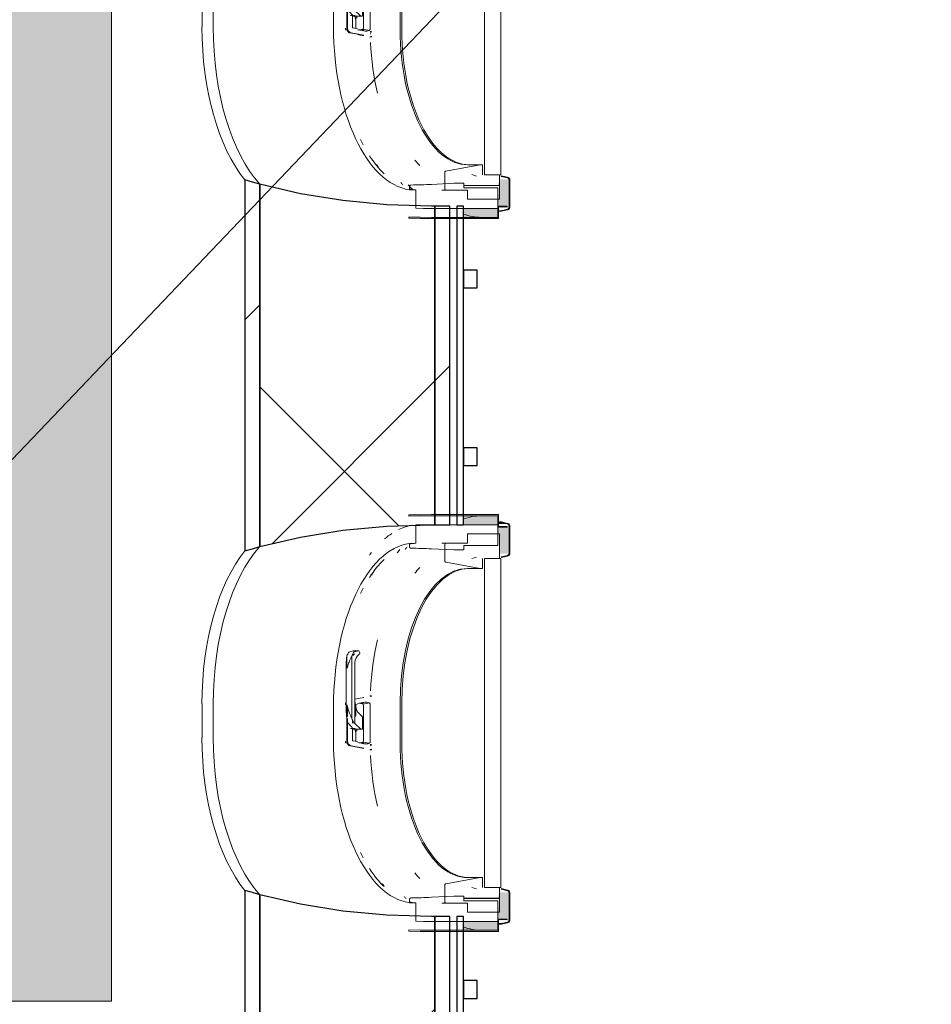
# Model space of a CAD drawing. Header units: centimetres. Extents: x 6036 to 22185, y 5782 to 11383.
# Tile 107 of 183: x 12046 to 12200, y 10534 to 10701. Entities that reach past the tile are written whole.
import ezdxf

# ---------------------------------------------------------------- set-up
doc = ezdxf.new("R2010")
doc.units = ezdxf.units.CM
for name, color, linetype, lineweight in [('A-ANNO-KEYN', 231, 'Continuous', 9), ('A-GENM', 13, 'Continuous', 9), ('S-BEAM', 12, 'Continuous', 9)]:
    doc.layers.add(name, color=color, linetype=linetype, lineweight=lineweight)

# ---------------------------------------------------------------- blocks, each defined once
blk = doc.blocks.new('GEMO_PanelElewacyjny_OknaGoradDol_Nowe - GEMO_PanelElewacyjny_Standard_240_-V47-7-01 ZestMeble')
at = {"layer": 'S-BEAM'}
h = blk.add_hatch(dxfattribs=at)
h.set_pattern_fill('FP_106', color=256, style=0, pattern_type=2)
h.set_pattern_definition([(315, (-10641.887, 6195.758), (21.2132, 21.2132), [])])
h.paths.add_polyline_path([(-120, -421.82), (-89, -421.82), (-88.26, -419.28), (-120, -419.28)])
h.paths.add_polyline_path([(-120, -451.75), (-120, -453.92), (-92.7, -453.92), (-92.7, -451.38), (-120, -451.38)])
h.paths.add_polyline_path([(-30.94, -419.28), (-30.2, -421.82), (31, -421.82), (31.74, -419.28), (-22.22, -419.28)])
h.paths.add_polyline_path([(-26.5, -453.92), (27.3, -453.92), (27.3, -451.38), (-26.5, -451.38), (-26.5, -451.75)])
h.paths.add_polyline_path([(89.06, -419.28), (90.06, -421.82), (120, -421.82), (120, -419.28), (90.06, -419.28)])
h.paths.add_polyline_path([(93.5, -451.38), (93.5, -453.92), (120, -453.92), (120, -451.38), (112.52, -451.38)])
h = blk.add_hatch(dxfattribs=at)
h.set_pattern_fill('FP_105', color=256, style=0, pattern_type=2)
h.set_pattern_definition([(315, (-10641.89, 6195.76), (53.033, 53.033), []), (45, (-10641.89, 6195.76), (-53.033, 53.033), [])])
h.paths.add_polyline_path([(-120, -421.82), (-120, -451.38), (-92.7, -451.38), (-92.46, -443.28), (-91.76, -435.85), (-89.59, -424.33), (-89, -421.82), (-112.04, -421.82)])
h.paths.add_polyline_path([(-30.2, -421.82), (-28.6, -428.66), (-27.1, -439.4), (-26.74, -443.28), (-26.5, -451.38), (27.3, -451.38), (27.54, -443.28), (28.24, -435.85), (29.78, -427.04), (31, -421.82), (-22.22, -421.82)])
h.paths.add_polyline_path([(89.8, -421.82), (91.4, -428.66), (92.56, -435.85), (93.26, -443.28), (93.5, -451.38), (120, -451.38), (120, -421.82), (90.06, -421.82)])
for p, q in [((-62.45, -412.04), (-56.75, -412.04)), ((57.55, -412.04), (63.25, -412.04)), ((-62.45, -413.94), (-56.75, -413.94)), ((-56.75, -413.94), (-62.45, -413.94)), ((57.55, -413.94), (63.25, -413.94)), ((63.25, -413.94), (57.55, -413.94)), ((-120, -455.07), (-120, -453.92)), ((120, -453.92), (120, -455.07))]:
    blk.add_line(p, q, dxfattribs=at)
at = {"layer": 'S-BEAM', "lineweight": 25}
for p, q in [((-120, -419.28), (-120, -421.82)), ((-88.26, -419.28), (-120, -419.28)), ((31.74, -419.28), (-30.94, -419.28)), ((120, -419.28), (89.06, -419.28)), ((120, -421.82), (120, -419.28)), ((-120, -421.82), (-120, -451.38)), ((-89, -421.82), (-120, -421.82)), ((-120, -421.82), (-89, -421.82)), ((31, -421.82), (-30.2, -421.82)), ((-30.2, -421.82), (31, -421.82)), ((120, -421.82), (89.8, -421.82)), ((89.8, -421.82), (120, -421.82)), ((120, -451.38), (120, -421.82)), ((-120, -451.38), (-92.7, -451.38)), ((-120, -451.38), (-120, -453.92)), ((-92.7, -451.38), (-120, -451.38)), ((-92.7, -451.38), (-92.7, -450.82)), ((-92.7, -453.92), (-92.7, -451.38)), ((-26.5, -450.82), (-26.5, -451.38)), ((-26.5, -451.38), (27.3, -451.38)), ((27.3, -451.38), (-26.5, -451.38)), ((-26.5, -451.38), (-26.5, -453.92)), ((27.3, -451.38), (27.3, -450.82)), ((27.3, -453.92), (27.3, -451.38)), ((93.5, -450.82), (93.5, -451.38)), ((93.5, -451.38), (120, -451.38)), ((120, -451.38), (93.5, -451.38)), ((93.5, -451.38), (93.5, -453.92)), ((120, -453.92), (120, -451.38)), ((-120, -453.92), (-92.7, -453.92)), ((-26.5, -453.92), (27.3, -453.92)), ((93.5, -453.92), (120, -453.92)), ((-120, -455.07), (-120, -456.23)), ((-92.7, -455.07), (-120, -455.07)), ((-92.7, -456.23), (-92.7, -455.07)), ((27.3, -455.07), (-26.5, -455.07)), ((-26.5, -455.07), (-26.5, -456.23)), ((27.3, -456.23), (27.3, -455.07)), ((120, -455.07), (93.5, -455.07)), ((93.5, -455.07), (93.5, -456.23)), ((120, -456.23), (120, -455.07)), ((-120, -456.23), (-92.7, -456.23)), ((-103.5, -456.23), (-106.5, -456.23)), ((-106.5, -456.23), (-106.5, -458.54)), ((-103.5, -458.54), (-103.5, -456.23)), ((-26.5, -456.23), (27.3, -456.23)), ((-13.5, -456.23), (-16.5, -456.23)), ((-16.5, -456.23), (-16.5, -458.54)), ((-13.5, -458.54), (-13.5, -456.23)), ((16.5, -456.23), (13.5, -456.23)), ((13.5, -456.23), (13.5, -458.54)), ((16.5, -458.54), (16.5, -456.23)), ((93.5, -456.23), (120, -456.23)), ((106.5, -456.23), (103.5, -456.23)), ((103.5, -456.23), (103.5, -458.54)), ((106.5, -458.54), (106.5, -456.23)), ((-106.5, -458.54), (-103.5, -458.54)), ((-16.5, -458.54), (-13.5, -458.54)), ((13.5, -458.54), (16.5, -458.54)), ((103.5, -458.54), (106.5, -458.54))]:
    blk.add_line(p, q, dxfattribs=at)
at = {"layer": 'S-BEAM', "lineweight": 25, "flags": 128}
for points in [[(-89, -421.82), (-88.64, -420.54), (-88.26, -419.28)], [(-30.94, -419.28), (-30.56, -420.54), (-30.2, -421.82)], [(31, -421.82), (31.36, -420.54), (31.74, -419.28)], [(89.06, -419.28), (89.44, -420.54), (89.8, -421.82)], [(-92.7, -450.82), (-92.46, -443.28), (-91.76, -435.85), (-90.6, -428.66), (-89, -421.82)], [(-30.2, -421.82), (-28.6, -428.66), (-27.44, -435.85), (-26.74, -443.28), (-26.5, -450.82)], [(27.3, -450.82), (27.54, -443.28), (28.24, -435.85), (29.4, -428.66), (31, -421.82)], [(89.8, -421.82), (91.4, -428.66), (92.56, -435.85), (93.26, -443.28), (93.5, -450.82)]]:
    blk.add_lwpolyline(points, dxfattribs=at)
at = {"layer": 'S-BEAM'}
for centre, major_axis, start_param, end_param in [((-62.45, -427.16), (30.25, 0), 1.570796, 2.593181), ((-56.75, -427.16), (30.25, 0), 0.548411, 1.570796), ((57.55, -427.16), (30.25, 0), 1.570796, 2.593181), ((63.25, -427.16), (30.25, 0), 0.548411, 1.570796), ((-62.45, -429.07), (30.25, 0), 1.570796, 2.641687), ((-62.45, -429.07), (-30.25, 0), 4.712389, 5.783279), ((-56.75, -429.07), (30.25, 0), 0.499906, 1.570796), ((-56.75, -429.07), (30.25, 0), 0.499906, 1.570796), ((57.55, -429.07), (30.25, 0), 1.570796, 2.641687), ((57.55, -429.07), (-30.25, 0), 4.712389, 5.783279), ((63.25, -429.07), (30.25, 0), 0.499906, 1.570796), ((63.25, -429.07), (30.25, 0), 0.499906, 1.570796), ((-56.75, -451.24), (30.25, 0), 0.727708, 0.770169), ((-56.75, -451.24), (30.25, 0), 0.727708, 0.770169), ((57.55, -451.24), (30.25, 0), 2.44693, 2.472921), ((57.55, -451.24), (30.25, 0), 2.44693, 2.472921), ((63.25, -451.24), (30.25, 0), 0.657124, 0.694663), ((63.25, -451.24), (30.25, 0), 0.657124, 0.694663), ((-62.45, -451.24), (30.25, 0), 2.522329, 2.552544), ((-62.45, -451.24), (30.25, 0), 2.522329, 2.552544), ((-56.75, -453.14), (30.25, 0), 0.533605, 0.56945), ((57.55, -453.14), (30.25, 0), 2.622828, 2.648536), ((63.25, -453.14), (30.25, 0), 0.493057, 0.518765), ((-62.45, -453.14), (30.25, 0), 2.663017, 2.689084), ((-56.75, -454.01), (30.25, 0), 0.504785, 0.530965), ((57.55, -454.01), (30.25, 0), 2.650816, 2.709639), ((63.25, -454.01), (30.25, 0), 0.431953, 0.472251)]:
    blk.add_ellipse(centre, major_axis=major_axis, ratio=0.5, start_param=start_param, end_param=end_param, dxfattribs=at)
blk = doc.blocks.new('okno - okno-V136-7-01 ZestMeble')
at = {"layer": 'A-GENM'}
h = blk.add_hatch(color=256, dxfattribs=at)
h.paths.add_polyline_path([(6654.96, 10667.29), (6657.76, 10667.29), (6657.76, 10668.79), (6651.98, 10668.79), (6652.04, 10667.86)])
h.paths.add_polyline_path([(6654.96, 10735.79), (6657.76, 10735.79), (6657.76, 10737.29), (6654.96, 10737.29), (6651.98, 10736.6), (6652.04, 10735.79), (6653.98, 10735.79)])
for points in [[(6651.98, 10736.7), (6654.96, 10737.29), (6651.98, 10737.29)], [(6659.4, 10735.91), (6657.76, 10736.16), (6657.76, 10735.91)], [(6654.96, 10667.29), (6651.98, 10667.87), (6651.98, 10667.29)], [(6658.34, 10668.41), (6659.4, 10668.66), (6657.76, 10668.41)]]:
    blk.add_hatch(color=256, dxfattribs=at).paths.add_polyline_path(points)
h = blk.add_hatch(color=256, dxfattribs=at)
h.paths.add_polyline_path([(6658.05, 10668.95), (6659.66, 10668.95), (6659.66, 10673.69), (6658.05, 10673.69), (6657.76, 10672.69), (6658.05, 10672.67), (6657.76, 10668.95)])
h.paths.add_polyline_path([(6659.66, 10730.89), (6659.66, 10735.63), (6657.76, 10735.39), (6658.05, 10730.89)])
at = {"layer": 'A-GENM', "lineweight": 18}
for p, q in [((6642.75, 10737.43), (6642.75, 10737.23)), ((6657.87, 10737.49), (6646.57, 10737.49)), ((6657.87, 10735.49), (6657.87, 10737.49)), ((6643.9, 10735.76), (6643.9, 10732.65)), ((6646.57, 10737.29), (6657.76, 10737.29)), ((6657.76, 10735.79), (6646.57, 10735.79)), ((6657.76, 10737.29), (6657.76, 10735.39)), ((6657.76, 10732.29), (6657.76, 10735.79)), ((6658.37, 10736.26), (6658.34, 10736.16)), ((6658.34, 10736.16), (6659.4, 10735.91)), ((6659.43, 10736.01), (6658.37, 10736.26)), ((6658.05, 10734.22), (6652.62, 10734.22)), ((6652.62, 10734.22), (6652.62, 10732.69)), ((6657.76, 10735.39), (6659.37, 10735.39)), ((6659.37, 10735.49), (6657.87, 10735.49)), ((6658.05, 10730.09), (6658.05, 10734.22)), ((6659.37, 10735.39), (6659.37, 10735.49)), ((6659.66, 10735.63), (6659.66, 10730.89)), ((6659.77, 10730.89), (6659.77, 10735.63)), ((6642.86, 10732.62), (6642.86, 10732.01)), ((6648.81, 10732.49), (6648.81, 10729.65)), ((6652.62, 10732.69), (6649.04, 10732.69)), ((6646.57, 10731.71), (6650.31, 10731.54)), ((6650.31, 10731.54), (6652.04, 10731.54)), ((6652.04, 10731.54), (6652.04, 10732.29)), ((6652.04, 10732.29), (6657.76, 10732.29)), ((6648.99, 10729.45), (6654.79, 10728.39)), ((6655.16, 10728.39), (6655.16, 10730.09)), ((6658.28, 10730.09), (6655.51, 10730.09)), ((6655.51, 10730.09), (6655.51, 10674.49)), ((6655.51, 10730.09), (6658.05, 10730.09)), ((6658.28, 10674.49), (6658.28, 10730.09)), ((6659.4, 10730.6), (6658.34, 10730.35)), ((6658.34, 10730.35), (6658.37, 10730.26)), ((6658.37, 10730.26), (6659.43, 10730.5)), ((6654.79, 10728.39), (6655.16, 10728.39)), ((6654.79, 10676.19), (6648.99, 10675.12)), ((6655.16, 10676.19), (6654.79, 10676.19)), ((6655.16, 10674.49), (6655.16, 10676.19)), ((6648.81, 10674.93), (6648.81, 10672.09)), ((6655.51, 10674.49), (6658.28, 10674.49)), ((6658.05, 10674.49), (6655.51, 10674.49)), ((6658.05, 10672.69), (6658.05, 10674.49)), ((6658.37, 10674.32), (6658.34, 10674.22)), ((6658.34, 10674.22), (6659.4, 10673.97)), ((6659.43, 10674.07), (6658.37, 10674.32)), ((6642.86, 10672.56), (6642.86, 10671.95)), ((6650.31, 10673.04), (6646.57, 10672.86)), ((6652.04, 10673.04), (6650.31, 10673.04)), ((6652.04, 10672.29), (6652.04, 10673.04)), ((6652.16, 10672.69), (6658.05, 10672.69)), ((6658.05, 10672.67), (6652.16, 10672.68)), ((6658.05, 10670.34), (6658.05, 10672.67)), ((6659.66, 10673.69), (6659.66, 10668.95)), ((6659.77, 10668.95), (6659.77, 10673.69)), ((6643.9, 10671.92), (6643.9, 10668.82)), ((6649.04, 10671.89), (6652.16, 10671.89)), ((6657.76, 10672.29), (6652.04, 10672.29)), ((6652.16, 10671.88), (6652.62, 10671.88)), ((6652.62, 10671.88), (6652.62, 10670.35)), ((6657.76, 10668.79), (6657.76, 10672.29)), ((6652.62, 10670.35), (6658.05, 10670.34)), ((6659.37, 10669.19), (6657.76, 10669.19)), ((6657.76, 10669.19), (6657.76, 10667.29)), ((6659.37, 10669.09), (6659.37, 10669.19)), ((6646.57, 10668.79), (6657.76, 10668.79)), ((6657.87, 10667.09), (6657.87, 10669.09)), ((6657.87, 10669.09), (6659.37, 10669.09)), ((6659.4, 10668.66), (6658.34, 10668.41)), ((6658.34, 10668.41), (6658.37, 10668.32)), ((6658.37, 10668.32), (6659.43, 10668.56)), ((6642.75, 10667.34), (6642.75, 10667.14)), ((6657.76, 10667.29), (6646.57, 10667.29)), ((6646.57, 10667.09), (6657.87, 10667.09))]:
    blk.add_line(p, q, dxfattribs=at)
at = {"layer": 'A-GENM'}
for p, q in [((6657.76, 10736.26), (6658.37, 10736.26)), ((6658.34, 10736.16), (6657.76, 10736.16)), ((6649.04, 10732.69), (6648.32, 10732.69)), ((6654.16, 10730.3), (6653.38, 10730.06)), ((6654.79, 10728.39), (6652.62, 10728.39)), ((6633.32, 10714.48), (6632.62, 10714.26)), ((6634.21, 10714.49), (6633.36, 10714.49)), ((6633.47, 10714.26), (6634.17, 10714.48)), ((6634.37, 10714.36), (6634.45, 10714.15)), ((6632.17, 10712.69), (6632.17, 10704.09)), ((6632.28, 10713.64), (6632.28, 10711.69)), ((6633.13, 10713.63), (6633.13, 10710.16)), ((6633.64, 10712.49), (6633.64, 10706.03)), ((6633.13, 10710.16), (6633.13, 10703.05)), ((6635.15, 10706.61), (6633.6, 10706.3)), ((6633.64, 10702.23), (6633.64, 10706.03)), ((6635.2, 10705.79), (6634.14, 10705.59)), ((6634.93, 10705.67), (6635.15, 10705.71)), ((6636.39, 10706.86), (6636.14, 10706.86)), ((6630.02, 10699.44), (6630.02, 10705.14)), ((6632.25, 10699.44), (6632.25, 10704.99)), ((6632.4, 10704.97), (6632.4, 10703.37)), ((6633.64, 10705.4), (6634.09, 10705.49)), ((6633.77, 10705.3), (6633.77, 10703.59)), ((6636.07, 10705.7), (6634.97, 10705.5)), ((6635.06, 10702.29), (6635.06, 10705.3)), ((6636.23, 10705.3), (6636.23, 10702.29)), ((6641.27, 10705.69), (6641.27, 10698.89)), ((6641.56, 10698.89), (6641.56, 10705.69)), ((6632.4, 10703.06), (6632.4, 10699.25)), ((6633.23, 10702.27), (6633.23, 10702.89)), ((6634.32, 10703.9), (6634.93, 10703.31)), ((6634.93, 10703.31), (6634.93, 10701.26)), ((6632.45, 10702.34), (6633.09, 10701.57)), ((6632.89, 10701.38), (6633.25, 10701.38)), ((6633.14, 10701.49), (6633.15, 10701.44)), ((6633.23, 10699.41), (6633.23, 10701.54)), ((6633.25, 10701.38), (6633.64, 10701.38)), ((6633.44, 10701.26), (6634.64, 10701.26)), ((6633.64, 10702.23), (6633.45, 10702.34)), ((6634.55, 10701.31), (6633.64, 10702.23)), ((6633.77, 10701.05), (6633.77, 10699.27)), ((6634.93, 10701.26), (6634.64, 10701.26)), ((6635.06, 10699.27), (6635.06, 10702.29)), ((6636.23, 10702.29), (6636.23, 10699.27)), ((6634.09, 10699.15), (6633.3, 10699.31)), ((6636.07, 10698.87), (6634.97, 10699.07)), ((6632.99, 10698.46), (6635.15, 10698.04)), ((6634.14, 10698.99), (6635.2, 10698.79)), ((6635.15, 10698.9), (6634.93, 10698.94)), ((6636.14, 10697.79), (6636.39, 10697.79)), ((6636.19, 10698.68), (6636.24, 10698.66)), ((6636.46, 10697.79), (6636.21, 10697.81)), ((6652.62, 10676.19), (6654.79, 10676.19)), ((6653.38, 10674.52), (6654.16, 10674.27)), ((6655.07, 10672.69), (6658.05, 10672.67)), ((6648.32, 10671.89), (6649.04, 10671.89)), ((6657.76, 10668.41), (6658.34, 10668.41)), ((6657.76, 10668.32), (6658.37, 10668.32))]:
    blk.add_line(p, q, dxfattribs=at)
at = {"layer": 'A-GENM', "lineweight": 18, "flags": 128}
for points in [[(6646.57, 10737.49), (6644.66, 10737.47), (6642.75, 10737.43)], [(6642.75, 10737.23), (6644.66, 10737.27), (6646.57, 10737.29)], [(6646.57, 10735.79), (6645.24, 10735.78), (6643.9, 10735.76)], [(6659.4, 10735.91), (6659.47, 10735.89), (6659.53, 10735.86), (6659.58, 10735.81), (6659.62, 10735.75), (6659.65, 10735.69), (6659.66, 10735.63)], [(6659.77, 10735.63), (6659.76, 10735.71), (6659.73, 10735.79), (6659.68, 10735.87), (6659.61, 10735.93), (6659.52, 10735.98), (6659.43, 10736.01)], [(6643.9, 10732.65), (6643.38, 10732.64), (6642.86, 10732.62)], [(6649.04, 10732.69), (6648.99, 10732.68), (6648.94, 10732.67), (6648.9, 10732.64), (6648.86, 10732.61), (6648.83, 10732.57), (6648.82, 10732.53), (6648.81, 10732.49)], [(6659.66, 10730.89), (6659.65, 10730.82), (6659.62, 10730.76), (6659.58, 10730.71), (6659.53, 10730.66), (6659.47, 10730.62), (6659.4, 10730.6)], [(6659.43, 10730.5), (6659.52, 10730.53), (6659.61, 10730.58), (6659.68, 10730.65), (6659.73, 10730.72), (6659.76, 10730.8), (6659.77, 10730.89)], [(6648.81, 10729.65), (6648.82, 10729.6), (6648.83, 10729.56), (6648.86, 10729.52), (6648.9, 10729.49), (6648.94, 10729.47), (6648.99, 10729.45)], [(6648.99, 10675.12), (6648.94, 10675.11), (6648.9, 10675.08), (6648.86, 10675.05), (6648.83, 10675.01), (6648.82, 10674.97), (6648.81, 10674.93)], [(6659.4, 10673.97), (6659.47, 10673.95), (6659.53, 10673.92), (6659.58, 10673.87), (6659.62, 10673.81), (6659.65, 10673.75), (6659.66, 10673.69)], [(6659.77, 10673.69), (6659.76, 10673.77), (6659.73, 10673.85), (6659.68, 10673.93), (6659.61, 10673.99), (6659.52, 10674.04), (6659.43, 10674.07)], [(6642.86, 10671.95), (6643.38, 10671.93), (6643.9, 10671.92)], [(6648.81, 10672.09), (6648.82, 10672.04), (6648.83, 10672), (6648.86, 10671.96), (6648.9, 10671.93), (6648.94, 10671.91), (6648.99, 10671.89), (6649.04, 10671.89)], [(6643.9, 10668.82), (6645.24, 10668.79), (6646.57, 10668.79)], [(6659.66, 10668.95), (6659.65, 10668.88), (6659.62, 10668.82), (6659.58, 10668.77), (6659.53, 10668.72), (6659.47, 10668.68), (6659.4, 10668.66)], [(6659.43, 10668.56), (6659.52, 10668.59), (6659.61, 10668.64), (6659.68, 10668.71), (6659.73, 10668.78), (6659.76, 10668.86), (6659.77, 10668.95)], [(6646.57, 10667.29), (6644.66, 10667.3), (6642.75, 10667.34)], [(6642.75, 10667.14), (6644.66, 10667.1), (6646.57, 10667.09)]]:
    blk.add_lwpolyline(points, dxfattribs=at)
at = {"layer": 'A-GENM', "flags": 128}
for points in [[(6632.28, 10713.64), (6632.26, 10713.51), (6632.23, 10713.39)], [(6633.64, 10706.03), (6633.67, 10705.51), (6633.76, 10705.01), (6633.9, 10704.57), (6634.09, 10704.19), (6634.32, 10703.9)], [(6632.27, 10703.08), (6632.32, 10702.85), (6632.37, 10702.62), (6632.42, 10702.4)], [(6632.42, 10702.4), (6632.43, 10702.38), (6632.44, 10702.36), (6632.45, 10702.34)], [(6634.64, 10701.26), (6634.59, 10701.27), (6634.55, 10701.31)]]:
    blk.add_lwpolyline(points, dxfattribs=at)
at = {"layer": 'A-GENM'}
for centre, major_axis, ratio, start_param, end_param in [((6654.96, 10705.14), (0, 32.15), 0.5, 0, 0.189986), ((6643.79, 10705.14), (0, 27.55), 0.5, 0.067425, 1.570796), ((6644.57, 10705.14), (0, 27.55), 0.5, 0.048532, 0.124971), ((6644.57, 10705.14), (0, 27.55), 0.5, 0.452057, 0.661185), ((6652.62, 10705.69), (0, 22.7), 0.5, 0, 1.570796), ((6652.91, 10705.69), (0, 22.7), 0.5, 0, 1.570796), ((6650.68, 10705.14), (0, 26.4), 0.5, 0.480597, 0.55307), ((6644.57, 10705.14), (0, 27.55), 0.5, 0.76317, 0.809664), ((6649.38, 10705.14), (0, 26.4), 0.5, 1.133102, 1.471741), ((6636.21, 10711.54), (0, 5), 0.866025, 1.009122, 1.137615), ((6632.65, 10714.12), (0, 0.15), 0.866025, 0.261799, 1.009122), ((6637.06, 10711.54), (0, 5), 0.866025, 1.009122, 1.13865), ((6633.36, 10714.29), (0, 0.2), 0.866025, 5.579236, 6.544985), ((6633.5, 10714.12), (0, 0.15), 0.866025, 0.261799, 1.009122), ((6634.21, 10714.29), (0, 0.2), 0.866025, 5.096361, 6.544985), ((6634.29, 10714.07), (0, 0.2), 0.866025, 3.633403, 5.096361), ((6634.17, 10712.49), (0, 1.6), 0.866025, 0.49181, 0.707607), ((6633.44, 10714.07), (0, 0.2), 0.866025, 3.633403, 4.121056), ((6635.02, 10712.49), (0, 1.6), 0.866025, 0.49181, 1.570796), ((6632.75, 10705.39), (0, 0.8), 0.891845, 1.105375, 1.570796), ((6635.49, 10699.71), (0, 6.11), 0.5, 6.091414, 6.391879), ((6634.41, 10699.71), (0, 5.91), 0.5, 6.09184, 6.37656), ((6634.98, 10705.37), (0, 0.3), 0.891845, 0.174533, 0.639954), ((6634.95, 10705.3), (0, 0.21), 0.5, 4.712389, 6.06102), ((6636.02, 10705.3), (0, 0.41), 0.5, 4.712389, 6.069716), ((6637.92, 10705.35), (0, 6), 0.866025, 1.964771, 2.085784), ((6633.51, 10702.47), (0, 0.15), 0.866025, 2.085784, 2.6529), ((6633.64, 10703.31), (0, 0.1), 0.866025, 5.235988, 6.283185), ((6641.29, 10702.32), (0, 8.62), 0.891845, 1.391797, 1.455429), ((6633.25, 10701.48), (0, 0.1), 0.866025, 2.879793, 3.141593), ((6633.44, 10701.66), (0, 0.4), 0.866025, 2.6529, 3.141593), ((6633.64, 10701.48), (0, 0.1), 0.866025, 3.141593, 3.403392), ((6641.29, 10702.32), (0, 8.62), 0.891845, 1.685325, 1.749796), ((6641.56, 10702.32), (0, 8.62), 0.891845, 1.685325, 1.732524), ((6643.79, 10699.44), (0, 27.55), 0.5, 1.570796, 3.074167), ((6632.75, 10699.25), (0, 0.8), 0.891845, 1.570796, 2.036217), ((6645.57, 10699.44), (0, 26.64), 0.5, 1.570796, 1.579056), ((6633.11, 10699.25), (0, 0.8), 0.891845, 1.570796, 2.96706), ((6633.31, 10699.41), (0, 0.1), 0.891845, 1.570796, 2.96706), ((6634.41, 10704.87), (0, 5.91), 0.5, 3.048218, 3.332938), ((6634.95, 10699.27), (0, 0.21), 0.5, 3.363758, 4.712389), ((6636.02, 10699.27), (0, 0.41), 0.5, 3.355062, 4.712389), ((7015.38, 10707.32), (-844.13, 128.9), 0.086824, 1.113781, 1.116845), ((6634.98, 10699.24), (0, 0.3), 0.891845, 2.501639, 2.96706), ((6635.49, 10704.87), (0, 6.11), 0.5, 3.032898, 3.333364), ((6635.3, 10699.05), (0, 1.3), 0.866025, 4.056193, 4.463056), ((6636.14, 10699.09), (0, 1.3), 0.891845, 3.216392, 3.465725), ((6652.62, 10698.89), (0, 22.7), 0.5, 1.570796, 3.141593), ((6652.91, 10698.89), (0, 22.7), 0.5, 1.570796, 3.141593), ((6649.38, 10699.44), (0, 26.4), 0.5, 1.669852, 2.00849), ((6644.57, 10699.44), (0, 27.55), 0.5, 2.331928, 2.378423), ((6644.57, 10699.44), (0, 27.55), 0.5, 2.480408, 2.689535), ((6650.68, 10699.44), (0, 26.4), 0.5, 2.588523, 2.660996), ((6644.57, 10699.44), (0, 27.55), 0.5, 3.016622, 3.09306), ((6654.96, 10699.44), (0, 32.15), 0.5, 2.95516, 3.141593)]:
    blk.add_ellipse(centre, major_axis=major_axis, ratio=ratio, start_param=start_param, end_param=end_param, dxfattribs=at)
at = {"layer": 'A-GENM', "lineweight": 18}
for points, knots in [([(6642.86, 10732.01), (6642.86, 10732), (6642.87, 10731.97), (6642.88, 10731.93), (6642.9, 10731.91), (6642.91, 10731.89), (6642.93, 10731.87), (6642.95, 10731.86), (6642.97, 10731.84), (6643, 10731.84), (6643.03, 10731.82), (6643.06, 10731.82), (6643.08, 10731.82)], [0, 0, 0, 0, 0.142857, 0.285714, 0.357143, 0.428571, 0.5, 0.571429, 0.678571, 0.732143, 0.785714, 1, 1, 1, 1]), ([(6643.03, 10672.75), (6643.01, 10672.74), (6642.98, 10672.74), (6642.95, 10672.72), (6642.93, 10672.7), (6642.91, 10672.68), (6642.89, 10672.66), (6642.88, 10672.64), (6642.87, 10672.62), (6642.87, 10672.61)], [0.1666667, 0.1666667, 0.1666667, 0.1666667, 0.3333333, 0.4166667, 0.5, 0.5833333, 0.6666667, 0.75, 0.8333333, 0.8333333, 0.8333333, 0.8333333])]:
    blk.add_open_spline(points, degree=3, knots=knots, dxfattribs=at)
for points in [[(6643.08, 10731.82), (6643.66, 10731.81), (6644.83, 10731.79), (6645.99, 10731.74), (6646.57, 10731.71)], [(6646.57, 10672.86), (6645.99, 10672.83), (6644.83, 10672.79), (6643.66, 10672.76), (6643.08, 10672.75)]]:
    blk.add_open_spline(points, degree=3, dxfattribs=at)
at = {"layer": 'A-GENM'}
for points in [[(6632.23, 10713.39), (6632.21, 10713.24), (6632.17, 10712.93), (6632.17, 10712.47), (6632.22, 10712), (6632.27, 10711.69), (6632.31, 10711.54)], [(6632.31, 10711.54), (6632.34, 10711.68), (6632.41, 10711.96), (6632.55, 10712.38), (6632.72, 10712.8), (6632.91, 10713.22), (6633.05, 10713.5), (6633.13, 10713.63)], [(6636.2, 10706.8), (6636.3, 10706.82), (6636.39, 10706.82), (6636.48, 10706.81)], [(6632.31, 10705.35), (6632.27, 10705.18), (6632.22, 10704.84), (6632.17, 10704.33), (6632.17, 10703.82), (6632.21, 10703.49), (6632.23, 10703.32)], [(6636.48, 10697.76), (6636.39, 10697.75), (6636.3, 10697.75), (6636.2, 10697.77)]]:
    blk.add_open_spline(points, degree=3, dxfattribs=at)
for points, knots in [([(6633.13, 10703.05), (6633.05, 10703.2), (6632.91, 10703.5), (6632.69, 10704.04), (6632.47, 10704.66), (6632.35, 10705.12), (6632.31, 10705.35)], [0, 0, 0, 0, 0.2, 0.4, 0.7, 1, 1, 1, 1]), ([(6632.85, 10698.43), (6632.79, 10698.44), (6632.68, 10698.48), (6632.54, 10698.57), (6632.41, 10698.7), (6632.29, 10698.91), (6632.25, 10699.09), (6632.25, 10699.22)], [-1, -1, -1, -1, -0.833333, -0.666667, -0.5, -0.333333, 0, 0, 0, 0])]:
    blk.add_open_spline(points, degree=3, knots=knots, dxfattribs=at)
blk = doc.blocks.new('okno - okno-V137-7-01 ZestMeble')
at = {"layer": 'A-GENM'}
h = blk.add_hatch(color=256, dxfattribs=at)
h.paths.add_polyline_path([(6657.76, 10546.89), (6657.76, 10548.39), (6651.98, 10548.39), (6652.04, 10547.46), (6654.96, 10546.89)])
h.paths.add_polyline_path([(6657.76, 10615.39), (6657.76, 10616.89), (6654.96, 10616.89), (6651.98, 10616.2), (6652.04, 10615.39), (6657.17, 10615.39)])
for points in [[(6651.98, 10616.3), (6654.96, 10616.89), (6651.98, 10616.89)], [(6659.4, 10615.51), (6657.76, 10615.76), (6657.76, 10615.51)], [(6658.34, 10548.01), (6659.4, 10548.26), (6657.76, 10548.01)], [(6654.96, 10546.89), (6651.98, 10547.47), (6651.98, 10546.89)]]:
    blk.add_hatch(color=256, dxfattribs=at).paths.add_polyline_path(points)
h = blk.add_hatch(color=256, dxfattribs=at)
h.paths.add_polyline_path([(6657.76, 10548.55), (6659.66, 10548.55), (6659.66, 10553.29), (6658.05, 10553.29), (6657.76, 10552.29), (6658.05, 10552.27), (6657.76, 10548.79)])
h.paths.add_polyline_path([(6658.05, 10610.49), (6659.66, 10610.49), (6659.66, 10615.23), (6657.76, 10614.99), (6658.05, 10612.29)])
at = {"layer": 'A-GENM', "lineweight": 18}
for p, q in [((6642.75, 10617.03), (6642.75, 10616.83)), ((6657.87, 10617.09), (6646.57, 10617.09)), ((6646.57, 10616.89), (6657.76, 10616.89)), ((6657.76, 10616.89), (6657.76, 10614.99)), ((6657.87, 10615.09), (6657.87, 10617.09)), ((6643.9, 10615.36), (6643.9, 10612.25)), ((6657.76, 10615.39), (6646.57, 10615.39)), ((6657.76, 10611.89), (6657.76, 10615.39)), ((6657.76, 10614.99), (6659.37, 10614.99)), ((6659.37, 10615.09), (6657.87, 10615.09)), ((6658.37, 10615.86), (6658.34, 10615.76)), ((6658.34, 10615.76), (6659.4, 10615.51)), ((6659.43, 10615.61), (6658.37, 10615.86)), ((6659.37, 10614.99), (6659.37, 10615.09)), ((6659.66, 10615.23), (6659.66, 10610.49)), ((6659.77, 10610.49), (6659.77, 10615.23)), ((6658.05, 10613.82), (6652.62, 10613.82)), ((6652.62, 10613.82), (6652.62, 10612.29)), ((6658.05, 10609.69), (6658.05, 10613.82)), ((6642.86, 10612.22), (6642.86, 10611.61)), ((6646.57, 10611.31), (6650.31, 10611.14)), ((6648.81, 10612.09), (6648.81, 10609.25)), ((6652.62, 10612.29), (6649.04, 10612.29)), ((6650.31, 10611.14), (6652.04, 10611.14)), ((6652.04, 10611.14), (6652.04, 10611.89)), ((6652.04, 10611.89), (6657.76, 10611.89)), ((6655.16, 10607.99), (6655.16, 10609.69)), ((6658.28, 10609.69), (6655.51, 10609.69)), ((6655.51, 10609.69), (6655.51, 10554.09)), ((6655.51, 10609.69), (6658.05, 10609.69)), ((6658.28, 10554.09), (6658.28, 10609.69)), ((6659.4, 10610.2), (6658.34, 10609.95)), ((6658.34, 10609.95), (6658.37, 10609.86)), ((6658.37, 10609.86), (6659.43, 10610.1)), ((6648.99, 10609.05), (6654.79, 10607.99)), ((6654.79, 10607.99), (6655.16, 10607.99)), ((6648.81, 10554.53), (6648.81, 10551.69)), ((6654.79, 10555.79), (6648.99, 10554.72)), ((6655.16, 10555.79), (6654.79, 10555.79)), ((6655.16, 10554.09), (6655.16, 10555.79)), ((6655.51, 10554.09), (6658.28, 10554.09)), ((6658.05, 10554.09), (6655.51, 10554.09)), ((6658.05, 10552.29), (6658.05, 10554.09)), ((6658.37, 10553.92), (6658.34, 10553.82)), ((6658.34, 10553.82), (6659.4, 10553.57)), ((6659.43, 10553.67), (6658.37, 10553.92)), ((6659.66, 10553.29), (6659.66, 10548.55)), ((6659.77, 10548.55), (6659.77, 10553.29)), ((6642.86, 10552.16), (6642.86, 10551.55)), ((6643.9, 10551.52), (6643.9, 10548.42)), ((6650.31, 10552.64), (6646.57, 10552.46)), ((6649.04, 10551.49), (6652.16, 10551.49)), ((6652.04, 10552.64), (6650.31, 10552.64)), ((6652.04, 10551.89), (6652.04, 10552.64)), ((6657.76, 10551.89), (6652.04, 10551.89)), ((6652.16, 10552.29), (6658.05, 10552.29)), ((6658.05, 10552.27), (6652.16, 10552.28)), ((6652.16, 10551.48), (6652.62, 10551.48)), ((6652.62, 10551.48), (6652.62, 10549.95)), ((6657.76, 10548.39), (6657.76, 10551.89)), ((6658.05, 10549.94), (6658.05, 10552.27)), ((6652.62, 10549.95), (6658.05, 10549.94)), ((6646.57, 10548.39), (6657.76, 10548.39)), ((6659.37, 10548.79), (6657.76, 10548.79)), ((6657.76, 10548.79), (6657.76, 10546.89)), ((6657.87, 10546.69), (6657.87, 10548.69)), ((6657.87, 10548.69), (6659.37, 10548.69)), ((6659.4, 10548.26), (6658.34, 10548.01)), ((6658.34, 10548.01), (6658.37, 10547.92)), ((6658.37, 10547.92), (6659.43, 10548.16)), ((6659.37, 10548.69), (6659.37, 10548.79)), ((6642.75, 10546.94), (6642.75, 10546.74)), ((6657.76, 10546.89), (6646.57, 10546.89)), ((6646.57, 10546.69), (6657.87, 10546.69))]:
    blk.add_line(p, q, dxfattribs=at)
at = {"layer": 'A-GENM'}
for p, q in [((6657.76, 10615.86), (6658.37, 10615.86)), ((6658.34, 10615.76), (6657.76, 10615.76)), ((6649.04, 10612.29), (6648.32, 10612.29)), ((6654.16, 10609.9), (6653.38, 10609.66)), ((6654.79, 10607.99), (6652.62, 10607.99)), ((6632.28, 10593.24), (6632.28, 10591.29)), ((6633.32, 10594.08), (6632.62, 10593.86)), ((6633.13, 10593.23), (6633.13, 10589.76)), ((6634.21, 10594.09), (6633.36, 10594.09)), ((6633.47, 10593.86), (6634.17, 10594.08)), ((6634.37, 10593.96), (6634.45, 10593.75)), ((6632.17, 10592.29), (6632.17, 10583.69)), ((6633.64, 10592.09), (6633.64, 10585.63)), ((6633.13, 10589.76), (6633.13, 10582.65)), ((6635.15, 10586.21), (6633.6, 10585.9)), ((6636.39, 10586.46), (6636.14, 10586.46)), ((6630.02, 10579.04), (6630.02, 10584.74)), ((6632.25, 10579.04), (6632.25, 10584.59)), ((6632.4, 10584.57), (6632.4, 10582.97)), ((6633.64, 10581.83), (6633.64, 10585.63)), ((6633.64, 10585), (6634.09, 10585.09)), ((6633.77, 10584.9), (6633.77, 10583.19)), ((6635.2, 10585.39), (6634.14, 10585.19)), ((6634.93, 10585.27), (6635.15, 10585.31)), ((6636.07, 10585.3), (6634.97, 10585.1)), ((6635.06, 10581.89), (6635.06, 10584.9)), ((6636.23, 10584.9), (6636.23, 10581.89)), ((6641.27, 10585.29), (6641.27, 10578.49)), ((6641.56, 10578.49), (6641.56, 10585.29)), ((6632.4, 10582.66), (6632.4, 10578.85)), ((6634.32, 10583.5), (6634.93, 10582.91)), ((6634.93, 10582.91), (6634.93, 10580.86)), ((6632.45, 10581.94), (6633.09, 10581.17)), ((6633.14, 10581.09), (6633.15, 10581.04)), ((6633.23, 10581.87), (6633.23, 10582.49)), ((6633.23, 10579.01), (6633.23, 10581.14)), ((6633.64, 10581.83), (6633.45, 10581.94)), ((6634.55, 10580.91), (6633.64, 10581.83)), ((6635.06, 10578.87), (6635.06, 10581.89)), ((6636.23, 10581.89), (6636.23, 10578.87)), ((6632.89, 10580.98), (6633.25, 10580.98)), ((6633.25, 10580.98), (6633.64, 10580.98)), ((6633.44, 10580.86), (6634.64, 10580.86)), ((6633.77, 10580.65), (6633.77, 10578.87)), ((6634.93, 10580.86), (6634.64, 10580.86)), ((6632.99, 10578.06), (6635.15, 10577.64)), ((6634.09, 10578.75), (6633.3, 10578.91)), ((6634.14, 10578.59), (6635.2, 10578.39)), ((6635.15, 10578.5), (6634.93, 10578.54)), ((6636.07, 10578.47), (6634.97, 10578.67)), ((6636.19, 10578.28), (6636.24, 10578.26)), ((6636.14, 10577.39), (6636.39, 10577.39)), ((6636.46, 10577.39), (6636.21, 10577.41)), ((6652.62, 10555.79), (6654.79, 10555.79)), ((6653.38, 10554.12), (6654.16, 10553.87)), ((6648.32, 10551.49), (6649.04, 10551.49)), ((6655.07, 10552.29), (6658.05, 10552.27)), ((6657.76, 10548.01), (6658.34, 10548.01)), ((6657.76, 10547.92), (6658.37, 10547.92))]:
    blk.add_line(p, q, dxfattribs=at)
at = {"layer": 'A-GENM', "lineweight": 18, "flags": 128}
for points in [[(6646.57, 10617.09), (6644.66, 10617.07), (6642.75, 10617.03)], [(6642.75, 10616.83), (6644.66, 10616.87), (6646.57, 10616.89)], [(6646.57, 10615.39), (6645.24, 10615.38), (6643.9, 10615.36)], [(6659.4, 10615.51), (6659.47, 10615.49), (6659.53, 10615.46), (6659.58, 10615.41), (6659.62, 10615.35), (6659.65, 10615.29), (6659.66, 10615.23)], [(6659.77, 10615.23), (6659.76, 10615.31), (6659.73, 10615.39), (6659.68, 10615.47), (6659.61, 10615.53), (6659.52, 10615.58), (6659.43, 10615.61)], [(6643.9, 10612.25), (6643.38, 10612.24), (6642.86, 10612.22)], [(6649.04, 10612.29), (6648.99, 10612.28), (6648.94, 10612.27), (6648.9, 10612.24), (6648.86, 10612.21), (6648.83, 10612.17), (6648.82, 10612.13), (6648.81, 10612.09)], [(6659.66, 10610.49), (6659.65, 10610.42), (6659.62, 10610.36), (6659.58, 10610.31), (6659.53, 10610.26), (6659.47, 10610.22), (6659.4, 10610.2)], [(6659.43, 10610.1), (6659.52, 10610.13), (6659.61, 10610.18), (6659.68, 10610.25), (6659.73, 10610.32), (6659.76, 10610.4), (6659.77, 10610.49)], [(6648.81, 10609.25), (6648.82, 10609.2), (6648.83, 10609.16), (6648.86, 10609.12), (6648.9, 10609.09), (6648.94, 10609.07), (6648.99, 10609.05)], [(6648.99, 10554.72), (6648.94, 10554.71), (6648.9, 10554.68), (6648.86, 10554.65), (6648.83, 10554.61), (6648.82, 10554.57), (6648.81, 10554.53)], [(6659.4, 10553.57), (6659.47, 10553.55), (6659.53, 10553.52), (6659.58, 10553.47), (6659.62, 10553.41), (6659.65, 10553.35), (6659.66, 10553.29)], [(6659.77, 10553.29), (6659.76, 10553.37), (6659.73, 10553.45), (6659.68, 10553.53), (6659.61, 10553.59), (6659.52, 10553.64), (6659.43, 10553.67)], [(6642.86, 10551.55), (6643.38, 10551.53), (6643.9, 10551.52)], [(6648.81, 10551.69), (6648.82, 10551.64), (6648.83, 10551.6), (6648.86, 10551.56), (6648.9, 10551.53), (6648.94, 10551.51), (6648.99, 10551.49), (6649.04, 10551.49)], [(6643.9, 10548.42), (6645.24, 10548.39), (6646.57, 10548.39)], [(6659.66, 10548.55), (6659.65, 10548.48), (6659.62, 10548.42), (6659.58, 10548.37), (6659.53, 10548.32), (6659.47, 10548.28), (6659.4, 10548.26)], [(6659.43, 10548.16), (6659.52, 10548.19), (6659.61, 10548.24), (6659.68, 10548.31), (6659.73, 10548.38), (6659.76, 10548.46), (6659.77, 10548.55)], [(6646.57, 10546.89), (6644.66, 10546.9), (6642.75, 10546.94)], [(6642.75, 10546.74), (6644.66, 10546.7), (6646.57, 10546.69)]]:
    blk.add_lwpolyline(points, dxfattribs=at)
at = {"layer": 'A-GENM', "flags": 128}
for points in [[(6632.28, 10593.24), (6632.26, 10593.11), (6632.23, 10592.99)], [(6633.64, 10585.63), (6633.67, 10585.11), (6633.76, 10584.61), (6633.9, 10584.17), (6634.09, 10583.79), (6634.32, 10583.5)], [(6632.27, 10582.68), (6632.32, 10582.45), (6632.37, 10582.22), (6632.42, 10582)], [(6632.42, 10582), (6632.43, 10581.98), (6632.44, 10581.96), (6632.45, 10581.94)], [(6634.64, 10580.86), (6634.59, 10580.87), (6634.55, 10580.91)]]:
    blk.add_lwpolyline(points, dxfattribs=at)
at = {"layer": 'A-GENM'}
for centre, major_axis, ratio, start_param, end_param in [((6654.96, 10584.74), (0, 32.15), 0.5, 0, 0.187655), ((6644.57, 10584.74), (0, 30.65), 0.5, 0.082294, 0.234517), ((6644.57, 10584.74), (0, 30.65), 0.5, 0.311719, 0.397917), ((6643.79, 10584.74), (0, 27.55), 0.5, 0.067425, 1.570796), ((6644.57, 10584.74), (0, 27.55), 0.5, 0.048532, 0.124971), ((6644.57, 10584.74), (0, 30.65), 0.5, 0.561293, 0.588081), ((6644.57, 10584.74), (0, 27.55), 0.5, 0.452057, 0.661185), ((6652.62, 10585.29), (0, 22.7), 0.5, 0, 1.570796), ((6652.91, 10585.29), (0, 22.7), 0.5, 0, 1.570796), ((6650.68, 10584.74), (0, 26.4), 0.5, 0.480597, 0.55307), ((6644.57, 10584.74), (0, 27.55), 0.5, 0.76317, 0.809664), ((6649.38, 10584.74), (0, 26.4), 0.5, 1.133102, 1.471741), ((6636.21, 10591.14), (0, 5), 0.866025, 1.009122, 1.137615), ((6632.65, 10593.72), (0, 0.15), 0.866025, 0.261799, 1.009122), ((6637.06, 10591.14), (0, 5), 0.866025, 1.009122, 1.13865), ((6634.17, 10592.09), (0, 1.6), 0.866025, 0.49181, 0.707607), ((6633.36, 10593.89), (0, 0.2), 0.866025, 5.579236, 6.544985), ((6633.5, 10593.72), (0, 0.15), 0.866025, 0.261799, 1.009122), ((6633.44, 10593.67), (0, 0.2), 0.866025, 3.633403, 4.121056), ((6635.02, 10592.09), (0, 1.6), 0.866025, 0.49181, 1.570796), ((6634.21, 10593.89), (0, 0.2), 0.866025, 5.096361, 6.544985), ((6634.29, 10593.67), (0, 0.2), 0.866025, 3.633403, 5.096361), ((6632.75, 10584.99), (0, 0.8), 0.891845, 1.105375, 1.570796), ((6634.41, 10579.31), (0, 5.91), 0.5, 6.09184, 6.37656), ((6634.98, 10584.97), (0, 0.3), 0.891845, 0.174533, 0.639954), ((6634.95, 10584.9), (0, 0.21), 0.5, 4.712389, 6.06102), ((6635.49, 10579.31), (0, 6.11), 0.5, 6.091414, 6.391879), ((6636.02, 10584.9), (0, 0.41), 0.5, 4.712389, 6.069716), ((6633.64, 10582.91), (0, 0.1), 0.866025, 5.235988, 6.283185), ((6641.29, 10581.92), (0, 8.62), 0.891845, 1.391797, 1.455429), ((6637.92, 10584.95), (0, 6), 0.866025, 1.964771, 2.085784), ((6633.51, 10582.07), (0, 0.15), 0.866025, 2.085784, 2.6529), ((6633.25, 10581.08), (0, 0.1), 0.866025, 2.879793, 3.141593), ((6633.44, 10581.26), (0, 0.4), 0.866025, 2.6529, 3.141593), ((6633.64, 10581.08), (0, 0.1), 0.866025, 3.141593, 3.403392), ((6641.29, 10581.92), (0, 8.62), 0.891845, 1.685325, 1.749796), ((6641.56, 10581.92), (0, 8.62), 0.891845, 1.685325, 1.732524), ((6643.79, 10579.04), (0, 27.55), 0.5, 1.570796, 3.074167), ((6632.75, 10578.85), (0, 0.8), 0.891845, 1.570796, 2.036217), ((6645.57, 10579.04), (0, 26.64), 0.5, 1.570796, 1.579056), ((6633.11, 10578.85), (0, 0.8), 0.891845, 1.570796, 2.96706), ((7015.38, 10586.92), (-844.13, 128.9), 0.086824, 1.113781, 1.116845), ((6633.31, 10579.01), (0, 0.1), 0.891845, 1.570796, 2.96706), ((6634.41, 10584.47), (0, 5.91), 0.5, 3.048218, 3.332938), ((6634.98, 10578.84), (0, 0.3), 0.891845, 2.501639, 2.96706), ((6634.95, 10578.87), (0, 0.21), 0.5, 3.363758, 4.712389), ((6635.49, 10584.47), (0, 6.11), 0.5, 3.032898, 3.333364), ((6636.02, 10578.87), (0, 0.41), 0.5, 3.355062, 4.712389), ((6635.3, 10578.65), (0, 1.3), 0.866025, 4.213723, 4.463056), ((6652.62, 10578.49), (0, 22.7), 0.5, 1.570796, 3.141593), ((6652.91, 10578.49), (0, 22.7), 0.5, 1.570796, 3.141593), ((6636.14, 10578.69), (0, 1.3), 0.891845, 3.216392, 3.465725), ((6649.38, 10579.04), (0, 26.4), 0.5, 1.669852, 2.00849), ((6644.57, 10579.04), (0, 27.55), 0.5, 2.331928, 2.378423), ((6644.57, 10579.04), (0, 27.55), 0.5, 2.480408, 2.689535), ((6650.68, 10579.04), (0, 26.4), 0.5, 2.588523, 2.660996), ((6644.57, 10579.04), (0, 27.55), 0.5, 3.016622, 3.09306), ((6654.96, 10579.04), (0, 32.15), 0.5, 2.95516, 3.141593)]:
    blk.add_ellipse(centre, major_axis=major_axis, ratio=ratio, start_param=start_param, end_param=end_param, dxfattribs=at)
at = {"layer": 'A-GENM', "lineweight": 18}
for points, knots in [([(6642.87, 10611.57), (6642.87, 10611.55), (6642.88, 10611.53), (6642.9, 10611.51), (6642.91, 10611.49), (6642.93, 10611.47), (6642.95, 10611.46), (6642.97, 10611.44), (6643, 10611.44), (6643.01, 10611.43), (6643.03, 10611.43), (6643.03, 10611.42)], [0.1428571, 0.1428571, 0.1428571, 0.1428571, 0.2857143, 0.3571429, 0.4285714, 0.5, 0.5714286, 0.6785714, 0.7321429, 0.7857143, 0.8571429, 0.8571429, 0.8571429, 0.8571429]), ([(6643.03, 10552.35), (6643.01, 10552.34), (6642.98, 10552.34), (6642.95, 10552.32), (6642.93, 10552.3), (6642.91, 10552.28), (6642.89, 10552.26), (6642.88, 10552.24), (6642.87, 10552.22), (6642.87, 10552.21)], [0.1666667, 0.1666667, 0.1666667, 0.1666667, 0.3333333, 0.4166667, 0.5, 0.5833333, 0.6666667, 0.75, 0.8333333, 0.8333333, 0.8333333, 0.8333333])]:
    blk.add_open_spline(points, degree=3, knots=knots, dxfattribs=at)
for points in [[(6643.08, 10611.42), (6643.66, 10611.41), (6644.83, 10611.39), (6645.99, 10611.34), (6646.57, 10611.31)], [(6646.57, 10552.46), (6645.99, 10552.43), (6644.83, 10552.39), (6643.66, 10552.36), (6643.08, 10552.35)]]:
    blk.add_open_spline(points, degree=3, dxfattribs=at)
at = {"layer": 'A-GENM'}
for points in [[(6632.23, 10592.99), (6632.21, 10592.84), (6632.17, 10592.53), (6632.17, 10592.07), (6632.22, 10591.6), (6632.27, 10591.29), (6632.31, 10591.14)], [(6632.31, 10591.14), (6632.34, 10591.28), (6632.41, 10591.56), (6632.55, 10591.98), (6632.72, 10592.4), (6632.91, 10592.82), (6633.05, 10593.1), (6633.13, 10593.23)], [(6636.2, 10586.4), (6636.3, 10586.42), (6636.39, 10586.42), (6636.48, 10586.41)], [(6632.31, 10584.95), (6632.27, 10584.78), (6632.22, 10584.44), (6632.17, 10583.93), (6632.17, 10583.42), (6632.21, 10583.09), (6632.23, 10582.92)], [(6636.48, 10577.36), (6636.39, 10577.35), (6636.3, 10577.35), (6636.2, 10577.37)]]:
    blk.add_open_spline(points, degree=3, dxfattribs=at)
for points, knots in [([(6633.13, 10582.65), (6633.05, 10582.8), (6632.91, 10583.1), (6632.69, 10583.64), (6632.47, 10584.26), (6632.35, 10584.72), (6632.31, 10584.95)], [0, 0, 0, 0, 0.2, 0.4, 0.7, 1, 1, 1, 1]), ([(6632.85, 10578.03), (6632.79, 10578.04), (6632.68, 10578.08), (6632.54, 10578.17), (6632.41, 10578.3), (6632.29, 10578.51), (6632.25, 10578.69), (6632.25, 10578.82)], [-1, -1, -1, -1, -0.833333, -0.666667, -0.5, -0.333333, 0, 0, 0, 0])]:
    blk.add_open_spline(points, degree=3, knots=knots, dxfattribs=at)
blk = doc.blocks.new('FURN_Med_E25-S-09 - E25-S-09-9183737-7-01 ZestMeble')
at = {"layer": 'A-GENM'}
for points in [[(215, 55.99), (0, 55.99), (0, -10), (215, -10), (215, 36.87)], [(31.37, -10), (23.37, -10), (23.37, -10.5), (31.37, -10.5)], [(31.37, -12.54), (31.37, -10.5), (23.37, -10.5), (23.37, -13.3), (31.37, -13.3), (31.37, -12.76)], [(84.12, -10.5), (84.12, -10), (76.12, -10), (76.12, -10.5)], [(84.12, -12.54), (84.12, -10.5), (76.12, -10.5), (76.12, -13.3), (84.12, -13.3), (84.12, -12.76)], [(138.87, -10), (130.87, -10), (130.87, -10.5), (138.87, -10.5)], [(138.87, -12.54), (138.87, -10.5), (130.87, -10.5), (130.87, -13.3), (138.87, -13.3), (138.87, -12.76)], [(191.62, -10.5), (191.62, -10), (183.62, -10), (183.62, -10.5)], [(191.62, -12.76), (191.62, -10.5), (183.62, -10.5), (183.62, -13.3), (191.62, -13.3)]]:
    blk.add_hatch(color=254, dxfattribs=at).paths.add_polyline_path(points)
for p, q in [((215, 55.99), (0, 55.99)), ((215, -10), (215, 55.99)), ((0, 12.16), (0, -10)), ((0, -10), (215, -10)), ((23.37, -10.5), (23.37, -10)), ((23.37, -10.5), (23.37, -13.3)), ((31.37, -10), (31.37, -10.5)), ((31.37, -13.3), (31.37, -10.5)), ((76.12, -10.5), (76.12, -10)), ((76.12, -10.5), (76.12, -13.3)), ((84.12, -10), (84.12, -10.5)), ((84.12, -13.3), (84.12, -10.5)), ((130.87, -10.5), (130.87, -10)), ((130.87, -10.5), (130.87, -13.3)), ((138.87, -10), (138.87, -10.5)), ((138.87, -13.3), (138.87, -10.5)), ((183.62, -10.5), (183.62, -10)), ((183.62, -10.5), (183.62, -13.3)), ((191.62, -10), (191.62, -10.5)), ((191.62, -13.3), (191.62, -10.5)), ((23.37, -13.3), (31.37, -13.3)), ((76.12, -13.3), (84.12, -13.3)), ((130.87, -13.3), (138.87, -13.3)), ((183.62, -13.3), (191.62, -13.3))]:
    blk.add_line(p, q, dxfattribs=at)

msp = doc.modelspace()

# ---------------------------------------------------------------- linework, layer by layer
at = {"layer": 'A-ANNO-KEYN'}
msp.add_line((12028.21, 10609.34), (12199.8, 10789.16), dxfattribs=at)

# ---------------------------------------------------------------- block references
at = {"layer": 'A-GENM', "rotation": 269.9999999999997}
msp.add_blockref('FURN_Med_E25-S-09 - E25-S-09-9183737-7-01 ZestMeble', (12005.33, 10749.89), dxfattribs=at)
at = {"layer": 'A-GENM'}
for name in ['okno - okno-V136-7-01 ZestMeble', 'okno - okno-V137-7-01 ZestMeble']:
    msp.add_blockref(name, (5468.8, 0), dxfattribs=at)
at = {"layer": 'S-BEAM', "rotation": 89.99999999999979}
msp.add_blockref('GEMO_PanelElewacyjny_OknaGoradDol_Nowe - GEMO_PanelElewacyjny_Standard_240_-V47-7-01 ZestMeble', (11664.56, 10641.89), dxfattribs=at)

doc.saveas('drawing.dxf')
